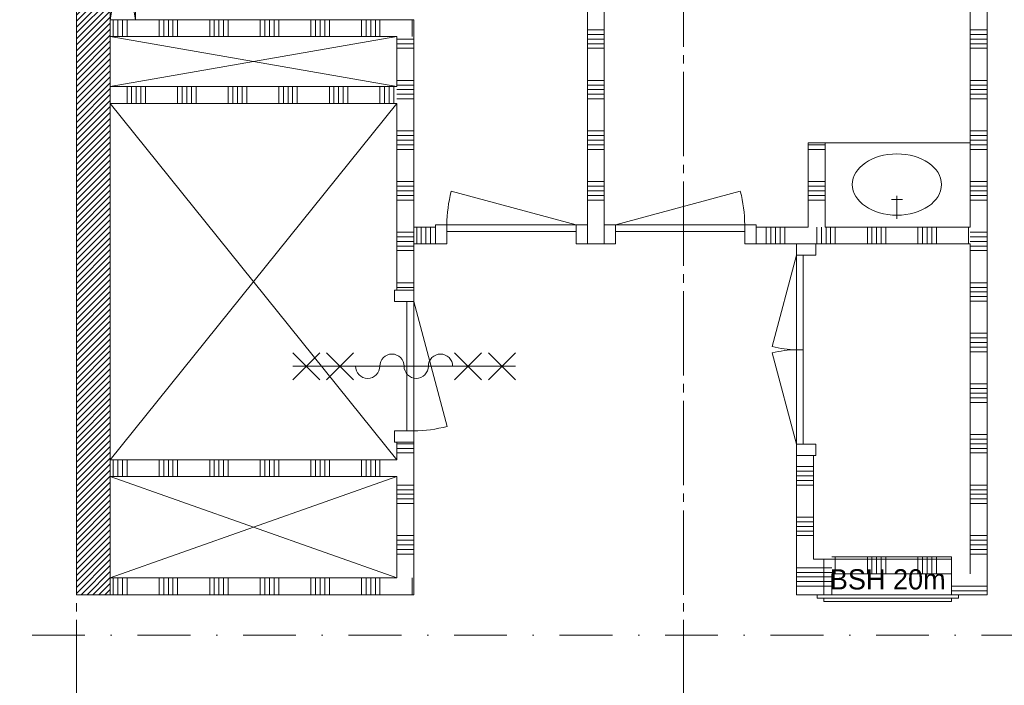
# Model space of a CAD drawing. Header units: millimetres. Extents: x -3350 to 1628655, y -3400 to 242269.
# Tile 25 of 73: x 21264 to 27102, y 27313 to 31260. Entities that reach past the tile are written whole.
import ezdxf
from ezdxf.enums import TextEntityAlignment as Align

# ---------------------------------------------------------------- set-up
doc = ezdxf.new("R2010")
doc.units = ezdxf.units.MM
doc.header["$MEASUREMENT"] = 0
doc.linetypes.add('B0204', pattern=[650, 500, -50, 50, -50])
doc.linetypes.add('B0302', pattern=[625.500011, 313.000011, -156.25, 0, -156.25])
for name, color, linetype in [('22 C Binnenwanden', 7, 'Continuous'), ('22 C Binnenwanden Doorsnede-arcering', 7, 'Continuous'), ('22 NC Binnenwanden', 7, 'Continuous'), ('22 NC Binnenwanden Deuren', 7, 'Continuous'), ('22 NC Binnenwanden Doorsnede-arcering', 7, 'Continuous'), ('23 Vloeren', 7, 'Continuous'), ('65 Beveiliging', 7, 'Continuous'), ('74 Sanitair', 7, 'Continuous'), ('A Lijn doorsnede', 7, 'Continuous'), ('A Stramien', 7, 'Continuous'), ('Z Brandscheiding', 7, 'Continuous')]:
    doc.layers.add(name, color=color, linetype=linetype)
doc.styles.add('GENERATED_STYLE_1', font='txt')
doc.linetypes.add('_ 60', pattern='A,0,[2,19061B UOn1 013c Plattegrond derde verdieping1.Shx,S=3.968254,R=0,X=0,Y=1.11022e-16],-550,0', length=550)

# ---------------------------------------------------------------- blocks, each defined once
blk = doc.blocks.new('Inbouwreservoir 23 KM')
at = {"layer": '74 Sanitair', "color": 1, "linetype": 'Continuous', "lineweight": 0}
for p, q in [((0, 0), (870, 150)), ((0, 150), (870, 0))]:
    blk.add_line(p, q, dxfattribs=at)
at = {"layer": '74 Sanitair', "color": 1, "linetype": 'Continuous', "lineweight": 0, "flags": 128}
for points in [[(0, 0), (870, 0), (870, 150), (0, 150)], [(310, 0), (310, -10), (560, -10), (560, 0)]]:
    blk.add_lwpolyline(points, close=True, dxfattribs=at)
blk = doc.blocks.new('*X88')
at = {"layer": '22 NC Binnenwanden Doorsnede-arcering', "color": 7, "linetype": 'Continuous', "lineweight": 0}
for p, q in [((21817.7, 28550), (21817.7, 28650)), ((21845.1, 28550), (21845.1, 28650)), ((21872.6, 28550), (21872.6, 28650)), ((21900, 28550), (21900, 28650)), ((22090.3, 28550), (22090.3, 28650)), ((22117.7, 28550), (22117.7, 28650)), ((22145.1, 28550), (22145.1, 28650)), ((22172.6, 28550), (22172.6, 28650)), ((22200, 28550), (22200, 28650)), ((22390.3, 28550), (22390.3, 28650)), ((22417.7, 28550), (22417.7, 28650)), ((22445.1, 28550), (22445.1, 28650)), ((22472.6, 28550), (22472.6, 28650)), ((22500, 28550), (22500, 28650)), ((22690.3, 28550), (22690.3, 28650)), ((22717.7, 28550), (22717.7, 28650)), ((22745.1, 28550), (22745.1, 28650)), ((22772.6, 28550), (22772.6, 28650)), ((22800, 28550), (22800, 28650)), ((22990.3, 28550), (22990.3, 28650)), ((23017.7, 28550), (23017.7, 28650)), ((23045.1, 28550), (23045.1, 28650)), ((23072.6, 28550), (23072.6, 28650)), ((23100, 28550), (23100, 28650)), ((23290.3, 28550), (23290.3, 28650)), ((23317.7, 28550), (23317.7, 28650)), ((23345.1, 28550), (23345.1, 28650)), ((23372.6, 28550), (23372.6, 28650)), ((23400, 28550), (23400, 28650))]:
    blk.add_line(p, q, dxfattribs=at)
blk = doc.blocks.new('Wall_10_1', base_point=(21800, 28550))
at = {"layer": '22 NC Binnenwanden', "color": 1, "linetype": 'Continuous', "lineweight": 0, "flags": 128}
for points in [[(23500, 28650), (21800, 28650)], [(21800, 28650), (21800, 28550)], [(21800, 28550), (23500, 28550)]]:
    blk.add_lwpolyline(points, dxfattribs=at)
at = {"layer": '22 NC Binnenwanden', "color": 1, "lineweight": 0}
blk.add_blockref('*X88', (0, 0), dxfattribs=at)
blk = doc.blocks.new('*X90')
at = {"layer": '22 NC Binnenwanden Doorsnede-arcering', "color": 7, "linetype": 'Continuous', "lineweight": 0}
blk.add_line((23590.3, 27859.7), (23590.3, 27950), dxfattribs=at)
blk = doc.blocks.new('*X91')
at = {"layer": '22 NC Binnenwanden Doorsnede-arcering', "color": 7, "linetype": 'Continuous', "lineweight": 0}
blk.add_line((23590.3, 27850), (23590.3, 27859.7), dxfattribs=at)
blk = doc.blocks.new('*X92')
at = {"layer": '22 NC Binnenwanden Doorsnede-arcering', "color": 7, "linetype": 'Continuous', "lineweight": 0}
for p, q in [((21817.7, 27850), (21817.7, 27950)), ((21845.1, 27850), (21845.1, 27950)), ((21872.6, 27850), (21872.6, 27950)), ((21900, 27850), (21900, 27950)), ((22090.3, 27850), (22090.3, 27950)), ((22117.7, 27850), (22117.7, 27950)), ((22145.1, 27850), (22145.1, 27950)), ((22172.6, 27850), (22172.6, 27950)), ((22200, 27850), (22200, 27950)), ((22390.3, 27850), (22390.3, 27950)), ((22417.7, 27850), (22417.7, 27950)), ((22445.1, 27850), (22445.1, 27950)), ((22472.6, 27850), (22472.6, 27950)), ((22500, 27850), (22500, 27950)), ((22690.3, 27850), (22690.3, 27950)), ((22717.7, 27850), (22717.7, 27950)), ((22745.1, 27850), (22745.1, 27950)), ((22772.6, 27850), (22772.6, 27950)), ((22800, 27850), (22800, 27950)), ((22990.3, 27850), (22990.3, 27950)), ((23017.7, 27850), (23017.7, 27950)), ((23045.1, 27850), (23045.1, 27950)), ((23072.6, 27850), (23072.6, 27950)), ((23100, 27850), (23100, 27950)), ((23290.3, 27850), (23290.3, 27950)), ((23317.7, 27850), (23317.7, 27950)), ((23345.1, 27850), (23345.1, 27950)), ((23372.6, 27850), (23372.6, 27950)), ((23400, 27850), (23400, 27950))]:
    blk.add_line(p, q, dxfattribs=at)
blk = doc.blocks.new('Wall_11_1', base_point=(21800, 27850))
at = {"layer": '22 NC Binnenwanden', "color": 1, "linetype": 'Continuous', "lineweight": 0, "flags": 128}
for points in [[(23500, 27950), (21800, 27950)], [(21800, 27950), (21800, 27850)], [(23600, 27850), (23600, 27950)], [(21800, 27850), (23600, 27850)]]:
    blk.add_lwpolyline(points, dxfattribs=at)
at = {"layer": '22 NC Binnenwanden', "color": 1, "lineweight": 0}
for name in ['*X92', '*X90', '*X91']:
    blk.add_blockref(name, (0, 0), dxfattribs=at)
blk = doc.blocks.new('*X96')
at = {"layer": '22 NC Binnenwanden Doorsnede-arcering', "color": 7, "linetype": 'Continuous', "lineweight": 0}
blk.add_line((23590.3, 31160), (23590.3, 31250.3), dxfattribs=at)
blk = doc.blocks.new('*X97')
at = {"layer": '22 NC Binnenwanden Doorsnede-arcering', "color": 7, "linetype": 'Continuous', "lineweight": 0}
blk.add_line((23590.3, 31250.3), (23590.3, 31260), dxfattribs=at)
blk = doc.blocks.new('*X98')
at = {"layer": '22 NC Binnenwanden Doorsnede-arcering', "color": 7, "linetype": 'Continuous', "lineweight": 0}
for p, q in [((21817.7, 31160), (21817.7, 31260)), ((21845.1, 31160), (21845.1, 31260)), ((21872.6, 31160), (21872.6, 31260)), ((21900, 31160), (21900, 31260)), ((22090.3, 31160), (22090.3, 31260)), ((22117.7, 31160), (22117.7, 31260)), ((22145.1, 31160), (22145.1, 31260)), ((22172.6, 31160), (22172.6, 31260)), ((22200, 31160), (22200, 31260)), ((22390.3, 31160), (22390.3, 31260)), ((22417.7, 31160), (22417.7, 31260)), ((22445.1, 31160), (22445.1, 31260)), ((22472.6, 31160), (22472.6, 31260)), ((22500, 31160), (22500, 31260)), ((22690.3, 31160), (22690.3, 31260)), ((22717.7, 31160), (22717.7, 31260)), ((22745.1, 31160), (22745.1, 31260)), ((22772.6, 31160), (22772.6, 31260)), ((22800, 31160), (22800, 31260)), ((22990.3, 31160), (22990.3, 31260)), ((23017.7, 31160), (23017.7, 31260)), ((23045.1, 31160), (23045.1, 31260)), ((23072.6, 31160), (23072.6, 31260)), ((23100, 31160), (23100, 31260)), ((23290.3, 31160), (23290.3, 31260)), ((23317.7, 31160), (23317.7, 31260)), ((23345.1, 31160), (23345.1, 31260)), ((23372.6, 31160), (23372.6, 31260)), ((23400, 31160), (23400, 31260))]:
    blk.add_line(p, q, dxfattribs=at)
blk = doc.blocks.new('Wall_13_1', base_point=(23600, 31160))
at = {"layer": '22 NC Binnenwanden', "color": 1, "linetype": 'Continuous', "lineweight": 0, "flags": 128}
for points in [[(23050, 31260), (21800, 31260)], [(21800, 31260), (21800, 31160)], [(23600, 31260), (23150, 31260)], [(23600, 31260), (23600, 31160)], [(21800, 31160), (23500, 31160)]]:
    blk.add_lwpolyline(points, dxfattribs=at)
at = {"layer": '22 NC Binnenwanden', "color": 1, "lineweight": 0}
for name in ['*X98', '*X97', '*X96']:
    blk.add_blockref(name, (0, 0), dxfattribs=at)
blk = doc.blocks.new('*X100')
at = {"layer": '22 NC Binnenwanden Doorsnede-arcering', "color": 7, "linetype": 'Continuous', "lineweight": 0}
for p, q in [((23538.1, 28745.1), (23500, 28745.1)), ((23600, 28745.1), (23538.1, 28745.1)), ((23538.1, 28717.7), (23500, 28717.7)), ((23538.1, 28690.3), (23500, 28690.3)), ((23600, 28717.7), (23538.1, 28717.7)), ((23600, 28690.3), (23538.1, 28690.3)), ((23538.1, 28500), (23500, 28500)), ((23600, 28500), (23538.1, 28500)), ((23538.1, 28472.6), (23500, 28472.6)), ((23538.1, 28445.1), (23500, 28445.1)), ((23600, 28472.6), (23538.1, 28472.6)), ((23600, 28445.1), (23538.1, 28445.1)), ((23538.1, 28417.7), (23500, 28417.7)), ((23538.1, 28390.3), (23500, 28390.3)), ((23600, 28417.7), (23538.1, 28417.7)), ((23600, 28390.3), (23538.1, 28390.3)), ((23538.1, 28200), (23500, 28200)), ((23538.1, 28172.6), (23500, 28172.6)), ((23538.1, 28145.1), (23500, 28145.1)), ((23600, 28200), (23538.1, 28200)), ((23600, 28172.6), (23538.1, 28172.6)), ((23600, 28145.1), (23538.1, 28145.1)), ((23538.1, 28117.7), (23500, 28117.7)), ((23538.1, 28090.3), (23500, 28090.3)), ((23600, 28117.7), (23538.1, 28117.7)), ((23600, 28090.3), (23538.1, 28090.3))]:
    blk.add_line(p, q, dxfattribs=at)
blk = doc.blocks.new('*X101')
at = {"layer": '22 NC Binnenwanden Doorsnede-arcering', "color": 7, "linetype": 'Continuous', "lineweight": 0}
for p, q in [((23538.1, 31145.1), (23500, 31145.1)), ((23600, 31145.1), (23538.1, 31145.1)), ((23538.1, 31117.7), (23500, 31117.7)), ((23538.1, 31090.3), (23500, 31090.3)), ((23600, 31117.7), (23538.1, 31117.7)), ((23600, 31090.3), (23538.1, 31090.3)), ((23538.1, 30900), (23500, 30900)), ((23600, 30900), (23538.1, 30900)), ((23538.1, 30872.6), (23500, 30872.6)), ((23538.1, 30845.1), (23500, 30845.1)), ((23600, 30872.6), (23538.1, 30872.6)), ((23600, 30845.1), (23538.1, 30845.1)), ((23538.1, 30817.7), (23500, 30817.7)), ((23538.1, 30790.3), (23500, 30790.3)), ((23600, 30817.7), (23538.1, 30817.7)), ((23600, 30790.3), (23538.1, 30790.3)), ((23538.1, 30600), (23500, 30600)), ((23600, 30600), (23538.1, 30600)), ((23538.1, 30572.6), (23500, 30572.6)), ((23538.1, 30545.1), (23500, 30545.1)), ((23600, 30572.6), (23538.1, 30572.6)), ((23600, 30545.1), (23538.1, 30545.1)), ((23538.1, 30517.7), (23500, 30517.7)), ((23538.1, 30490.3), (23500, 30490.3)), ((23600, 30517.7), (23538.1, 30517.7)), ((23600, 30490.3), (23538.1, 30490.3)), ((23538.1, 30300), (23500, 30300)), ((23538.1, 30272.6), (23500, 30272.6)), ((23600, 30300), (23538.1, 30300)), ((23600, 30272.6), (23538.1, 30272.6)), ((23538.1, 30245.1), (23500, 30245.1)), ((23538.1, 30217.7), (23500, 30217.7)), ((23538.1, 30190.3), (23500, 30190.3)), ((23600, 30245.1), (23538.1, 30245.1)), ((23600, 30217.7), (23538.1, 30217.7)), ((23600, 30190.3), (23538.1, 30190.3)), ((23538.1, 30000), (23500, 30000)), ((23538.1, 29972.6), (23500, 29972.6)), ((23600, 30000), (23538.1, 30000)), ((23600, 29972.6), (23538.1, 29972.6)), ((23538.1, 29945.1), (23500, 29945.1)), ((23538.1, 29917.7), (23500, 29917.7)), ((23600, 29945.1), (23538.1, 29945.1)), ((23600, 29917.7), (23538.1, 29917.7)), ((23538.1, 29890.3), (23500, 29890.3)), ((23600, 29890.3), (23538.1, 29890.3)), ((23538.1, 29700), (23500, 29700)), ((23538.1, 29672.6), (23500, 29672.6)), ((23600, 29700), (23538.1, 29700)), ((23600, 29672.6), (23538.1, 29672.6))]:
    blk.add_line(p, q, dxfattribs=at)
blk = doc.blocks.new('D1 23')
at = {"layer": '22 NC Binnenwanden Deuren', "color": 9, "linetype": 'Continuous', "lineweight": 0}
for p, q in [((-80, 443), (80, 603)), ((80, 443), (-80, 603)), ((0, -717), (0, 603)), ((-80, 243), (80, 403)), ((80, 243), (-80, 403)), ((-80, -357), (80, -517)), ((80, -357), (-80, -517)), ((-80, -557), (80, -717)), ((80, -557), (-80, -717))]:
    blk.add_line(p, q, dxfattribs=at)
at = {"layer": '22 NC Binnenwanden Deuren', "color": 1, "linetype": 'Continuous', "lineweight": 0}
for p, q in [((383, 0), (-356.9, 198.3)), ((-383, 0), (-450, 0)), ((-450, 0), (-450, -114)), ((-450, 0), (-450, -100)), ((-450, 0), (-450, -100)), ((-383, -114), (-383, 0)), ((-383, 0), (383, 0)), ((-383, -40), (-383, 0)), ((450, 0), (383, 0)), ((383, 0), (383, -114)), ((383, 0), (383, -40)), ((450, -114), (450, 0)), ((450, 0), (450, -100)), ((450, 0), (450, -100)), ((383, -40), (-383, -40)), ((-450, -114), (-383, -114)), ((383, -114), (450, -114))]:
    blk.add_line(p, q, dxfattribs=at)
blk.add_arc((383, 0), 766, 165, 180, dxfattribs=at)
at = {"layer": '22 NC Binnenwanden Deuren', "color": 9, "linetype": 'Continuous', "lineweight": 0}
for centre, start, end in [((0, 159), 270, 90), ((0, 15), 90, 270), ((0, -129), 270, 90), ((0, -273), 90, 270)]:
    blk.add_arc(centre, 72, start, end, dxfattribs=at)
blk = doc.blocks.new('Wall_14_1', base_point=(23600, 31160))
at = {"layer": '22 NC Binnenwanden', "color": 1, "linetype": 'Continuous', "lineweight": 0}
for p, q in [((23600, 29655), (23500, 29655)), ((23600, 28755), (23500, 28755))]:
    blk.add_line(p, q, dxfattribs=at)
at = {"layer": '22 NC Binnenwanden', "color": 1, "linetype": 'Continuous', "lineweight": 0, "flags": 128}
for points in [[(23500, 31160), (23500, 30863.1)], [(23600, 30030), (23600, 31160)], [(23500, 30763.1), (23500, 29655)], [(23600, 29655), (23600, 29930)], [(23500, 28755), (23500, 28650)], [(23600, 27950), (23600, 28755)], [(23500, 28550), (23500, 27950)]]:
    blk.add_lwpolyline(points, dxfattribs=at)
at = {"layer": '22 NC Binnenwanden', "color": 1, "lineweight": 0}
for name in ['*X101', '*X100']:
    blk.add_blockref(name, (0, 0), dxfattribs=at)
at = {"layer": '22 NC Binnenwanden Deuren', "color": 1, "linetype": 'Continuous', "lineweight": 0, "xscale": -1, "zscale": 1000, "rotation": 270}
blk.add_blockref('D1 23', (23600, 29205), dxfattribs=at)
blk = doc.blocks.new('*X104')
at = {"layer": '22 NC Binnenwanden Doorsnede-arcering', "color": 7, "linetype": 'Continuous', "lineweight": 0}
for p, q in [((21900, 30863.1), (21900, 30763.1)), ((21927.4, 30863.1), (21927.4, 30763.1)), ((21954.9, 30863.1), (21954.9, 30763.1)), ((21982.3, 30863.1), (21982.3, 30763.1)), ((22009.7, 30863.1), (22009.7, 30763.1)), ((22200, 30863.1), (22200, 30763.1)), ((22227.4, 30863.1), (22227.4, 30763.1)), ((22254.9, 30863.1), (22254.9, 30763.1)), ((22282.3, 30863.1), (22282.3, 30763.1)), ((22309.7, 30863.1), (22309.7, 30763.1)), ((22500, 30863.1), (22500, 30763.1)), ((22527.4, 30863.1), (22527.4, 30763.1)), ((22554.9, 30863.1), (22554.9, 30763.1)), ((22582.3, 30863.1), (22582.3, 30763.1)), ((22609.7, 30863.1), (22609.7, 30763.1)), ((22800, 30863.1), (22800, 30763.1)), ((22827.4, 30863.1), (22827.4, 30763.1)), ((22854.9, 30863.1), (22854.9, 30763.1)), ((22882.3, 30863.1), (22882.3, 30763.1)), ((22909.7, 30863.1), (22909.7, 30763.1)), ((23100, 30863.1), (23100, 30763.1)), ((23127.4, 30863.1), (23127.4, 30763.1)), ((23154.9, 30863.1), (23154.9, 30763.1)), ((23182.3, 30863.1), (23182.3, 30763.1)), ((23209.7, 30863.1), (23209.7, 30763.1)), ((23400, 30863.1), (23400, 30763.1)), ((23427.4, 30863.1), (23427.4, 30763.1)), ((23454.9, 30863.1), (23454.9, 30763.1)), ((23482.3, 30863.1), (23482.3, 30763.1))]:
    blk.add_line(p, q, dxfattribs=at)
blk = doc.blocks.new('Wall_15_1', base_point=(23600, 30863.1))
at = {"layer": '22 NC Binnenwanden', "color": 1, "linetype": 'Continuous', "lineweight": 0, "flags": 128}
for points in [[(23500, 30863.1), (21800, 30863.1)], [(21800, 30863.1), (21800, 30763.1)], [(21800, 30763.1), (23500, 30763.1)]]:
    blk.add_lwpolyline(points, dxfattribs=at)
at = {"layer": '22 NC Binnenwanden', "color": 1, "lineweight": 0}
blk.add_blockref('*X104', (0, 0), dxfattribs=at)
blk = doc.blocks.new('*X106')
at = {"layer": '22 NC Binnenwanden Doorsnede-arcering', "color": 7, "linetype": 'Continuous', "lineweight": 0}
for p, q in [((23617.7, 29957.6), (23617.7, 30030)), ((23645.1, 29957.6), (23645.1, 30030)), ((23672.6, 29957.6), (23672.6, 30030)), ((23700, 29957.6), (23700, 30030)), ((23617.7, 29930), (23617.7, 29957.6)), ((23645.1, 29930), (23645.1, 29957.6)), ((23672.6, 29930), (23672.6, 29957.6)), ((23700, 29930), (23700, 29957.6))]:
    blk.add_line(p, q, dxfattribs=at)
blk = doc.blocks.new('*X108')
at = {"layer": '22 NC Binnenwanden Doorsnede-arcering', "color": 7, "linetype": 'Continuous', "lineweight": 0}
for p, q in [((25690.3, 29957.6), (25690.3, 30030)), ((25717.7, 29957.6), (25717.7, 30030)), ((25745.1, 29957.6), (25745.1, 30030)), ((25772.6, 29957.6), (25772.6, 30030)), ((25800, 29957.6), (25800, 30030)), ((25990.3, 29957.6), (25990.3, 30030)), ((26017.7, 29957.6), (26017.7, 30030)), ((26045.1, 29957.6), (26045.1, 30030)), ((26072.6, 29957.6), (26072.6, 30030)), ((26100, 29957.6), (26100, 30030)), ((26290.3, 29957.6), (26290.3, 30030)), ((26317.7, 29957.6), (26317.7, 30030)), ((26345.1, 29957.6), (26345.1, 30030)), ((26372.6, 29957.6), (26372.6, 30030)), ((26400, 29957.6), (26400, 30030)), ((26590.3, 29957.6), (26590.3, 30030)), ((26617.7, 29957.6), (26617.7, 30030)), ((26645.1, 29957.6), (26645.1, 30030)), ((26672.6, 29957.6), (26672.6, 30030)), ((26700, 29957.6), (26700, 30030)), ((26890.3, 29957.6), (26890.3, 30030)), ((25690.3, 29930), (25690.3, 29957.6)), ((25717.7, 29930), (25717.7, 29957.6)), ((25745.1, 29930), (25745.1, 29957.6)), ((25772.6, 29930), (25772.6, 29957.6)), ((25800, 29930), (25800, 29957.6)), ((25990.3, 29930), (25990.3, 29957.6)), ((26017.7, 29930), (26017.7, 29957.6)), ((26045.1, 29930), (26045.1, 29957.6)), ((26072.6, 29930), (26072.6, 29957.6)), ((26100, 29930), (26100, 29957.6)), ((26290.3, 29930), (26290.3, 29957.6)), ((26317.7, 29930), (26317.7, 29957.6)), ((26345.1, 29930), (26345.1, 29957.6)), ((26372.6, 29930), (26372.6, 29957.6)), ((26400, 29930), (26400, 29957.6)), ((26590.3, 29930), (26590.3, 29957.6)), ((26617.7, 29930), (26617.7, 29957.6)), ((26645.1, 29930), (26645.1, 29957.6)), ((26672.6, 29930), (26672.6, 29957.6)), ((26700, 29930), (26700, 29957.6)), ((26890.3, 29930), (26890.3, 29957.6))]:
    blk.add_line(p, q, dxfattribs=at)
blk = doc.blocks.new('D1 23_2')
at = {"layer": '22 NC Binnenwanden Deuren', "color": 1, "linetype": 'Continuous', "lineweight": 0}
for p, q in [((383, 0), (-356.9, 198.3)), ((-383, 0), (-450, 0)), ((-450, 0), (-450, -114)), ((-383, -114), (-383, 0)), ((-383, 0), (383, 0)), ((-383, -40), (-383, 0)), ((450, 0), (383, 0)), ((383, 0), (383, -114)), ((383, 0), (383, -40)), ((450, -114), (450, 0)), ((-450, -114), (-450, -14)), ((-450, -114), (-450, -14)), ((383, -40), (-383, -40)), ((450, -114), (450, -14)), ((450, -114), (450, -14)), ((-450, -114), (-383, -114)), ((383, -114), (450, -114))]:
    blk.add_line(p, q, dxfattribs=at)
blk.add_arc((383, 0), 766, 165, 180, dxfattribs=at)
blk = doc.blocks.new('Wall_16_1', base_point=(23600, 29930))
at = {"layer": '22 NC Binnenwanden', "color": 1, "linetype": 'Continuous', "lineweight": 0}
for p, q in [((23730, 29930), (23730, 30030)), ((24630, 29930), (24630, 30030)), ((24730, 29930), (24730, 30030)), ((25630, 29930), (25630, 30030))]:
    blk.add_line(p, q, dxfattribs=at)
at = {"layer": '22 NC Binnenwanden', "color": 1, "linetype": 'Continuous', "lineweight": 0, "flags": 128}
for points in [[(23730, 30030), (23600, 30030)], [(25940, 30030), (25630, 30030)], [(26900, 30030), (26040, 30030)], [(23600, 29930), (23730, 29930)], [(24630, 29930), (24730, 29930)], [(25630, 29930), (25870, 29930)], [(25970, 29930), (26900, 29930)]]:
    blk.add_lwpolyline(points, dxfattribs=at)
at = {"layer": '22 NC Binnenwanden', "color": 1, "lineweight": 0}
for name in ['*X106', '*X108']:
    blk.add_blockref(name, (0, 0), dxfattribs=at)
at = {"layer": '22 NC Binnenwanden Deuren', "color": 1, "linetype": 'Continuous', "lineweight": 0, "zscale": 1000}
blk.add_blockref('D1 23_2', (24180, 30044), dxfattribs=at)
at = {"layer": '22 NC Binnenwanden Deuren', "color": 1, "linetype": 'Continuous', "lineweight": 0, "xscale": -1, "zscale": 1000}
blk.add_blockref('D1 23_2', (25180, 30044), dxfattribs=at)
blk = doc.blocks.new('*X112')
at = {"layer": '22 NC Binnenwanden Doorsnede-arcering', "color": 7, "linetype": 'Continuous', "lineweight": 0}
for p, q in [((25870, 28609.7), (25970, 28609.7)), ((25870, 28582.3), (25970, 28582.3)), ((25870, 28554.9), (25970, 28554.9)), ((25870, 28527.4), (25970, 28527.4)), ((25870, 28500), (25970, 28500)), ((25870, 28309.7), (25970, 28309.7)), ((25870, 28282.3), (25970, 28282.3)), ((25870, 28254.9), (25970, 28254.9)), ((25870, 28227.4), (25970, 28227.4)), ((25870, 28200), (25970, 28200))]:
    blk.add_line(p, q, dxfattribs=at)
blk = doc.blocks.new('D2 23')
at = {"layer": '22 NC Binnenwanden Deuren', "color": 1, "linetype": 'Continuous', "lineweight": 0}
for p, q in [((-560.5, 0), (-19.1, 145.1)), ((560.5, 0), (19.1, 145.1)), ((-560.5, 0), (-627.5, 0)), ((-627.5, 0), (-627.5, -114)), ((-627.5, 0), (-627.5, -100)), ((-627.5, 0), (-627.5, -100)), ((-560.5, -114), (-560.5, 0)), ((0, 0), (-560.5, 0)), ((-560.5, 0), (-560.5, -40)), ((0, 0), (560.5, 0)), ((0, -40), (0, 0)), ((0, -40), (0, 0)), ((627.5, 0), (560.5, 0)), ((560.5, 0), (560.5, -114)), ((560.5, 0), (560.5, -40)), ((627.5, -114), (627.5, 0)), ((627.5, 0), (627.5, -100)), ((627.5, 0), (627.5, -100)), ((-560.5, -40), (0, -40)), ((560.5, -40), (0, -40)), ((-627.5, -114), (-560.5, -114)), ((560.5, -114), (627.5, -114))]:
    blk.add_line(p, q, dxfattribs=at)
for centre, start, end in [((-560.5, 0), 0, 15), ((560.5, 0), 165, 180)]:
    blk.add_arc(centre, 560.5, start, end, dxfattribs=at)
blk = doc.blocks.new('Wall_17_1', base_point=(25870, 29930))
at = {"layer": '22 NC Binnenwanden', "color": 1, "linetype": 'Continuous', "lineweight": 0}
for p, q in [((25870, 29930), (25970, 29930)), ((25870, 28675), (25970, 28675))]:
    blk.add_line(p, q, dxfattribs=at)
at = {"layer": '22 NC Binnenwanden', "color": 1, "linetype": 'Continuous', "lineweight": 0, "flags": 128}
for points in [[(25870, 28675), (25870, 28060)], [(25970, 28060), (25970, 28675)]]:
    blk.add_lwpolyline(points, dxfattribs=at)
at = {"layer": '22 NC Binnenwanden', "color": 1, "lineweight": 0}
blk.add_blockref('*X112', (0, 0), dxfattribs=at)
at = {"layer": '22 NC Binnenwanden Deuren', "color": 1, "linetype": 'Continuous', "lineweight": 0, "zscale": 1000, "rotation": 90}
blk.add_blockref('D2 23', (25870, 29302.5), dxfattribs=at)
blk = doc.blocks.new('*X115')
at = {"layer": '22 NC Binnenwanden Doorsnede-arcering', "color": 7, "linetype": 'Continuous', "lineweight": 0}
for p, q in [((26100, 27974), (26100, 28074)), ((26290.3, 27974), (26290.3, 28074)), ((26317.7, 27974), (26317.7, 28074)), ((26345.1, 27974), (26345.1, 28074)), ((26372.6, 27974), (26372.6, 28074)), ((26400, 27974), (26400, 28074)), ((26590.3, 27974), (26590.3, 28074)), ((26617.7, 27974), (26617.7, 28074)), ((26645.1, 27974), (26645.1, 28074)), ((26672.6, 27974), (26672.6, 28074)), ((26700, 27974), (26700, 28074))]:
    blk.add_line(p, q, dxfattribs=at)
blk = doc.blocks.new('Wall_18_1', base_point=(25870, 27974))
at = {"layer": '22 NC Binnenwanden', "color": 1, "linetype": 'Continuous', "lineweight": 0, "flags": 128}
for points in [[(26790, 28074), (26080, 28074)], [(26790, 28060), (26790, 28074)], [(26080, 27974), (26790, 27974)]]:
    blk.add_lwpolyline(points, dxfattribs=at)
at = {"layer": '22 NC Binnenwanden', "color": 1, "lineweight": 0}
blk.add_blockref('*X115', (0, 0), dxfattribs=at)
blk = doc.blocks.new('*X117')
at = {"layer": '22 NC Binnenwanden Doorsnede-arcering', "color": 7, "linetype": 'Continuous', "lineweight": 0}
for p, q in [((27000, 33272.6), (26900, 33272.6)), ((27000, 33245.1), (26900, 33245.1)), ((27000, 33217.7), (26900, 33217.7)), ((27000, 33190.3), (26900, 33190.3)), ((27000, 33000), (26900, 33000)), ((27000, 32972.6), (26900, 32972.6)), ((27000, 32945.1), (26900, 32945.1)), ((27000, 32917.7), (26900, 32917.7)), ((27000, 32890.3), (26900, 32890.3)), ((27000, 32700), (26900, 32700)), ((27000, 32672.6), (26900, 32672.6)), ((27000, 32645.1), (26900, 32645.1)), ((27000, 32617.7), (26900, 32617.7)), ((27000, 32590.3), (26900, 32590.3)), ((27000, 32400), (26900, 32400)), ((27000, 32372.6), (26900, 32372.6)), ((27000, 32345.1), (26900, 32345.1)), ((27000, 32317.7), (26900, 32317.7)), ((27000, 32290.3), (26900, 32290.3)), ((27000, 32100), (26900, 32100)), ((27000, 32072.6), (26900, 32072.6)), ((27000, 32045.1), (26900, 32045.1)), ((27000, 32017.7), (26900, 32017.7)), ((27000, 31990.3), (26900, 31990.3)), ((27000, 31800), (26900, 31800)), ((27000, 31772.6), (26900, 31772.6)), ((27000, 31745.1), (26900, 31745.1)), ((27000, 31717.7), (26900, 31717.7)), ((27000, 31690.3), (26900, 31690.3)), ((27000, 31500), (26900, 31500)), ((27000, 31472.6), (26900, 31472.6)), ((27000, 31445.1), (26900, 31445.1)), ((27000, 31417.7), (26900, 31417.7)), ((27000, 31390.3), (26900, 31390.3)), ((27000, 31200), (26900, 31200)), ((27000, 31172.6), (26900, 31172.6)), ((27000, 31145.1), (26900, 31145.1)), ((27000, 31117.7), (26900, 31117.7)), ((27000, 31090.3), (26900, 31090.3)), ((27000, 30900), (26900, 30900)), ((27000, 30872.6), (26900, 30872.6)), ((27000, 30845.1), (26900, 30845.1)), ((27000, 30817.7), (26900, 30817.7)), ((27000, 30790.3), (26900, 30790.3)), ((27000, 30600), (26900, 30600)), ((27000, 30572.6), (26900, 30572.6)), ((27000, 30545.1), (26900, 30545.1)), ((27000, 30517.7), (26900, 30517.7)), ((27000, 30490.3), (26900, 30490.3)), ((27000, 30300), (26900, 30300)), ((27000, 30272.6), (26900, 30272.6)), ((27000, 30245.1), (26900, 30245.1)), ((27000, 30217.7), (26900, 30217.7)), ((27000, 30190.3), (26900, 30190.3)), ((27000, 30000), (26900, 30000)), ((27000, 29972.6), (26900, 29972.6)), ((27000, 29945.1), (26900, 29945.1)), ((27000, 29917.7), (26900, 29917.7)), ((27000, 29890.3), (26900, 29890.3)), ((27000, 29700), (26900, 29700)), ((27000, 29672.6), (26900, 29672.6)), ((27000, 29645.1), (26900, 29645.1)), ((27000, 29617.7), (26900, 29617.7)), ((27000, 29590.3), (26900, 29590.3)), ((27000, 29400), (26900, 29400)), ((27000, 29372.6), (26900, 29372.6)), ((27000, 29345.1), (26900, 29345.1)), ((27000, 29317.7), (26900, 29317.7)), ((27000, 29290.3), (26900, 29290.3)), ((27000, 29100), (26900, 29100)), ((27000, 29072.6), (26900, 29072.6)), ((27000, 29045.1), (26900, 29045.1)), ((27000, 29017.7), (26900, 29017.7)), ((27000, 28990.3), (26900, 28990.3)), ((27000, 28800), (26900, 28800)), ((27000, 28772.6), (26900, 28772.6)), ((27000, 28745.1), (26900, 28745.1)), ((27000, 28717.7), (26900, 28717.7)), ((27000, 28690.3), (26900, 28690.3)), ((27000, 28500), (26900, 28500)), ((27000, 28472.6), (26900, 28472.6)), ((27000, 28445.1), (26900, 28445.1)), ((27000, 28417.7), (26900, 28417.7)), ((27000, 28390.3), (26900, 28390.3)), ((27000, 28200), (26900, 28200)), ((27000, 28172.6), (26900, 28172.6)), ((27000, 28145.1), (26900, 28145.1)), ((27000, 28117.7), (26900, 28117.7)), ((27000, 28090.3), (26900, 28090.3))]:
    blk.add_line(p, q, dxfattribs=at)
blk = doc.blocks.new('Wall_19_1', base_point=(27000, 27974))
at = {"layer": '22 NC Binnenwanden', "color": 1, "linetype": 'Continuous', "lineweight": 0, "flags": 128}
for points in [[(27000, 33300), (26900, 33300)], [(26900, 33300), (26900, 33200)], [(27000, 27974), (27000, 33300)], [(26900, 33100), (26900, 30030)], [(26900, 29930), (26900, 27974)]]:
    blk.add_lwpolyline(points, dxfattribs=at)
at = {"layer": '22 NC Binnenwanden', "color": 1, "lineweight": 0}
blk.add_blockref('*X117', (0, 0), dxfattribs=at)
blk = doc.blocks.new('*X134')
at = {"layer": '22 NC Binnenwanden Doorsnede-arcering', "color": 7, "linetype": 'Continuous', "lineweight": 0}
for p, q in [((26034.6, 30517.7), (25940, 30517.7)), ((26034.6, 30490.3), (25940, 30490.3)), ((26040, 30517.7), (26034.6, 30517.7)), ((26040, 30490.3), (26034.6, 30490.3)), ((26034.6, 30300), (25940, 30300)), ((26034.6, 30272.6), (25940, 30272.6)), ((26040, 30300), (26034.6, 30300)), ((26040, 30272.6), (26034.6, 30272.6)), ((26034.6, 30245.1), (25940, 30245.1)), ((26034.6, 30217.7), (25940, 30217.7)), ((26034.6, 30190.3), (25940, 30190.3)), ((26040, 30245.1), (26034.6, 30245.1)), ((26040, 30217.7), (26034.6, 30217.7)), ((26040, 30190.3), (26034.6, 30190.3))]:
    blk.add_line(p, q, dxfattribs=at)
blk = doc.blocks.new('Wall_25_1', base_point=(26040, 29930))
at = {"layer": '22 NC Binnenwanden', "color": 1, "linetype": 'Continuous', "lineweight": 0, "flags": 128}
for points in [[(26040, 30530), (25940, 30530)], [(25940, 30530), (25940, 30030)], [(26040, 30030), (26040, 30530)]]:
    blk.add_lwpolyline(points, dxfattribs=at)
at = {"layer": '22 NC Binnenwanden', "color": 1, "lineweight": 0}
blk.add_blockref('*X134', (0, 0), dxfattribs=at)
blk = doc.blocks.new('*X136')
at = {"layer": '22 NC Binnenwanden Doorsnede-arcering', "color": 7, "linetype": 'Continuous', "lineweight": 0}
for p, q in [((25870, 28009.7), (26034.6, 28009.7)), ((25870, 27982.3), (26034.6, 27982.3)), ((26034.6, 28009.7), (26080, 28009.7)), ((26034.6, 27982.3), (26080, 27982.3)), ((25870, 27954.9), (26034.6, 27954.9)), ((25870, 27927.4), (26034.6, 27927.4)), ((26034.6, 27954.9), (26080, 27954.9)), ((26034.6, 27927.4), (26080, 27927.4)), ((25870, 27900), (26034.6, 27900)), ((26034.6, 27900), (26080, 27900))]:
    blk.add_line(p, q, dxfattribs=at)
blk = doc.blocks.new('Wall_26_1', base_point=(25870, 28060))
at = {"layer": '22 NC Binnenwanden', "color": 1, "linetype": 'Continuous', "lineweight": 0, "flags": 128}
for points in [[(25870, 28060), (25870, 27850)], [(26080, 28060), (25970, 28060)], [(26080, 27850), (26080, 27974)], [(25870, 27850), (26080, 27850)]]:
    blk.add_lwpolyline(points, dxfattribs=at)
at = {"layer": '22 NC Binnenwanden', "color": 1, "lineweight": 0}
blk.add_blockref('*X136', (0, 0), dxfattribs=at)
blk = doc.blocks.new('*X138')
at = {"layer": '22 NC Binnenwanden Doorsnede-arcering', "color": 7, "linetype": 'Continuous', "lineweight": 0}
for p, q in [((27000, 27900), (26790, 27900)), ((27000, 27872.6), (26790, 27872.6))]:
    blk.add_line(p, q, dxfattribs=at)
blk = doc.blocks.new('Wall_27_1', base_point=(27000, 28060))
at = {"layer": '22 NC Binnenwanden', "color": 1, "linetype": 'Continuous', "lineweight": 0, "flags": 128}
for points in [[(27000, 27850), (27000, 28060)], [(26790, 27974), (26790, 27850)], [(26790, 27850), (27000, 27850)]]:
    blk.add_lwpolyline(points, dxfattribs=at)
at = {"layer": '22 NC Binnenwanden', "color": 1, "lineweight": 0}
blk.add_blockref('*X138', (0, 0), dxfattribs=at)
blk = doc.blocks.new('*X144')
at = {"layer": '22 NC Binnenwanden Doorsnede-arcering', "color": 7, "linetype": 'Continuous', "lineweight": 0}
for p, q in [((24730, 31745.1), (24630, 31745.1)), ((24730, 31717.7), (24630, 31717.7)), ((24730, 31690.3), (24630, 31690.3)), ((24730, 31500), (24630, 31500)), ((24730, 31472.6), (24630, 31472.6)), ((24730, 31445.1), (24630, 31445.1)), ((24730, 31417.7), (24630, 31417.7)), ((24730, 31390.3), (24630, 31390.3)), ((24730, 31200), (24630, 31200)), ((24730, 31172.6), (24630, 31172.6)), ((24730, 31145.1), (24630, 31145.1)), ((24730, 31117.7), (24630, 31117.7)), ((24730, 31090.3), (24630, 31090.3)), ((24730, 30900), (24630, 30900)), ((24730, 30872.6), (24630, 30872.6)), ((24730, 30845.1), (24630, 30845.1)), ((24730, 30817.7), (24630, 30817.7)), ((24730, 30790.3), (24630, 30790.3)), ((24730, 30600), (24630, 30600)), ((24730, 30572.6), (24630, 30572.6)), ((24730, 30545.1), (24630, 30545.1)), ((24730, 30517.7), (24630, 30517.7)), ((24730, 30490.3), (24630, 30490.3)), ((24730, 30300), (24630, 30300)), ((24730, 30272.6), (24630, 30272.6)), ((24730, 30245.1), (24630, 30245.1)), ((24730, 30217.7), (24630, 30217.7)), ((24730, 30190.3), (24630, 30190.3))]:
    blk.add_line(p, q, dxfattribs=at)
blk = doc.blocks.new('Wall_30_1', base_point=(24730, 29930))
at = {"layer": '22 NC Binnenwanden', "color": 1, "linetype": 'Continuous', "lineweight": 0, "flags": 128}
for points in [[(24630, 31750), (24630, 30030)], [(24730, 30030), (24730, 31750)]]:
    blk.add_lwpolyline(points, dxfattribs=at)
at = {"layer": '22 NC Binnenwanden', "color": 1, "lineweight": 0}
blk.add_blockref('*X144', (0, 0), dxfattribs=at)
blk = doc.blocks.new('Wall_34_1', base_point=(21600, 31850))
at = {"layer": '22 C Binnenwanden Doorsnede-arcering', "linetype": 'Continuous', "lineweight": 0, "true_color": 0x000000}
h = blk.add_hatch(dxfattribs=at)
h.set_pattern_fill('220_Gewapend_beton___pre_2B', color=18, style=0, pattern_type=2)
h.set_pattern_definition([(45, (0, 0), (-17.67767, 17.67767), [])])
h.paths.add_polyline_path([(21600, 31850), (21600, 27850), (21800, 27850), (21800, 31850)])
at = {"layer": '22 C Binnenwanden', "color": 1, "linetype": 'Continuous', "lineweight": 0, "flags": 128}
for points in [[(21600, 31850), (21600, 31840)], [(21800, 27850), (21800, 31850)], [(21600, 31640), (21600, 27850)], [(21600, 27850), (21800, 27850)]]:
    blk.add_lwpolyline(points, dxfattribs=at)
blk = doc.blocks.new('2D Wastafel rond enkel 23 KM')
at = {"layer": '74 Sanitair', "color": 1, "linetype": 'Continuous', "lineweight": 0}
for p, q in [((328.1, 496.4), (328.1, 346.4)), ((328.1, 370.4), (303.1, 370.4)), ((328.1, 370.4), (353.1, 370.4))]:
    blk.add_line(p, q, dxfattribs=at)
at = {"layer": '74 Sanitair', "color": 1, "linetype": 'Continuous', "lineweight": 0, "flags": 128}
blk.add_lwpolyline([(0, 0), (650, 0), (650, 550), (0, 550)], close=True, dxfattribs=at)
at = {"layer": '74 Sanitair', "color": 1, "linetype": 'Continuous', "lineweight": 0}
blk.add_circle((328.3, 272.2), 200, dxfattribs=at)
blk = doc.blocks.new('Brandslang haspelkast 23')
at = {"layer": '65 Beveiliging', "color": 1, "linetype": 'Continuous', "lineweight": 0}
for p, q in [((797.6, 250), (40, 250)), ((40, 250), (40, 40)), ((797.6, 40), (797.6, 250)), ((837.6, 40), (0, 40)), ((0, 40), (0, 20)), ((0, 20), (837.6, 20)), ((40, 40), (797.6, 40)), ((797.6, 20), (40, 20)), ((40, 20), (40, 0)), ((40, 0), (797.6, 0)), ((797.6, 0), (797.6, 20)), ((837.6, 20), (837.6, 40))]:
    blk.add_line(p, q, dxfattribs=at)
at = {"layer": '65 Beveiliging', "color": 9, "lineweight": 0, "style": 'GENERATED_STYLE_1'}
blk.add_attdef('txt', text='', height=120, dxfattribs=at).set_placement((418.8, 130.9), align=Align.MIDDLE_CENTER)
blk = doc.blocks.new('Standard grid marker_2')
at = {"layer": 'A Stramien', "color": 9, "linetype": 'B0204', "lineweight": 0}
blk.add_line((3000, 0), (37200, 0), dxfattribs=at)
at = {"layer": 'A Stramien', "color": 2, "lineweight": 0}
for tag, p in [('AC_MarkerText_1_0', (-175, -4.6)), ('AC_MarkerText_1_1', (40375, -4.6))]:
    blk.add_attdef(tag, text='', height=175, rotation=90, dxfattribs=at).set_placement(p, align=Align.MIDDLE_CENTER)
blk = doc.blocks.new('Cutting Plane_3_1', base_point=(-1334.4, 27610))
at = {"layer": 'A Lijn doorsnede', "color": 9, "linetype": 'B0302', "lineweight": 0}
blk.add_line((-1184.4, 27610), (65907.1, 27610), dxfattribs=at)

msp = doc.modelspace()

# ---------------------------------------------------------------- linework, layer by layer
at = {"layer": '23 Vloeren', "color": 9, "linetype": 'Continuous', "lineweight": 0}
for points in [[(23500, 31160), (21800, 30863.1)], [(23500, 30863.1), (21800, 31160)], [(23500, 28550), (21800, 27950)], [(23500, 27950), (21800, 28550)]]:
    msp.add_lwpolyline(points, dxfattribs=at)
at = {"layer": '23 Vloeren', "color": 1, "linetype": 'Continuous', "lineweight": 0}
for points in [[(23500, 30763.1), (21800, 28650)], [(23500, 28650), (21800, 30763.1)]]:
    msp.add_lwpolyline(points, dxfattribs=at)
at = {"layer": 'Z Brandscheiding', "color": 1, "linetype": '_ 60', "lineweight": 0}
for p, q in [((21600, 31600), (21600, 27850)), ((23600, 31260), (21800, 31260)), ((23600, 27850), (23600, 31260)), ((21800, 27850), (23600, 27850))]:
    msp.add_line(p, q, dxfattribs=at)

# ---------------------------------------------------------------- block references
at = {"layer": '22 C Binnenwanden', "color": 1, "lineweight": 0}
msp.add_blockref('Wall_34_1', (21600, 31850), dxfattribs=at)
at = {"layer": '22 NC Binnenwanden', "color": 1, "lineweight": 0}
for name, p in [('Wall_19_1', (27000, 27974)), ('Wall_30_1', (24730, 29930)), ('Wall_13_1', (23600, 31160)), ('Wall_14_1', (23600, 31160)), ('Wall_15_1', (23600, 30863.1)), ('Wall_25_1', (26040, 29930)), ('Wall_16_1', (23600, 29930)), ('Wall_17_1', (25870, 29930)), ('Wall_10_1', (21800, 28550)), ('Wall_26_1', (25870, 28060)), ('Wall_18_1', (25870, 27974)), ('Wall_27_1', (27000, 28060)), ('Wall_11_1', (21800, 27850))]:
    msp.add_blockref(name, p, dxfattribs=at)
at = {"layer": '65 Beveiliging', "color": 1, "linetype": 'Continuous', "lineweight": 0, "zscale": 1000}
msp.add_blockref('Brandslang haspelkast 23', (25992.4, 27810), dxfattribs=at).add_auto_attribs({'txt': 'BSH 20m'})
at = {"layer": '74 Sanitair', "color": 1, "linetype": 'Continuous', "lineweight": 0, "zscale": 1000, "rotation": 90}
msp.add_blockref('Inbouwreservoir 23 KM', (21950, 31260), dxfattribs=at)
at = {"layer": '74 Sanitair', "color": 1, "linetype": 'Continuous', "lineweight": 0, "xscale": 1.323076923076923, "yscale": 0.9090909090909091, "zscale": 1000, "rotation": 180}
msp.add_blockref('2D Wastafel rond enkel 23 KM', (26900, 30530), dxfattribs=at)
at = {"layer": 'A Lijn doorsnede', "color": 9, "lineweight": 0}
msp.add_blockref('Cutting Plane_3_1', (-1334.4, 27610), dxfattribs=at)
at = {"layer": 'A Stramien', "color": 1, "linetype": 'Continuous', "lineweight": 0, "zscale": 1000, "rotation": 270}
for p in [(21600, 37200), (25200, 37200)]:
    msp.add_blockref('Standard grid marker_2', p, dxfattribs=at)

doc.saveas('drawing.dxf')
